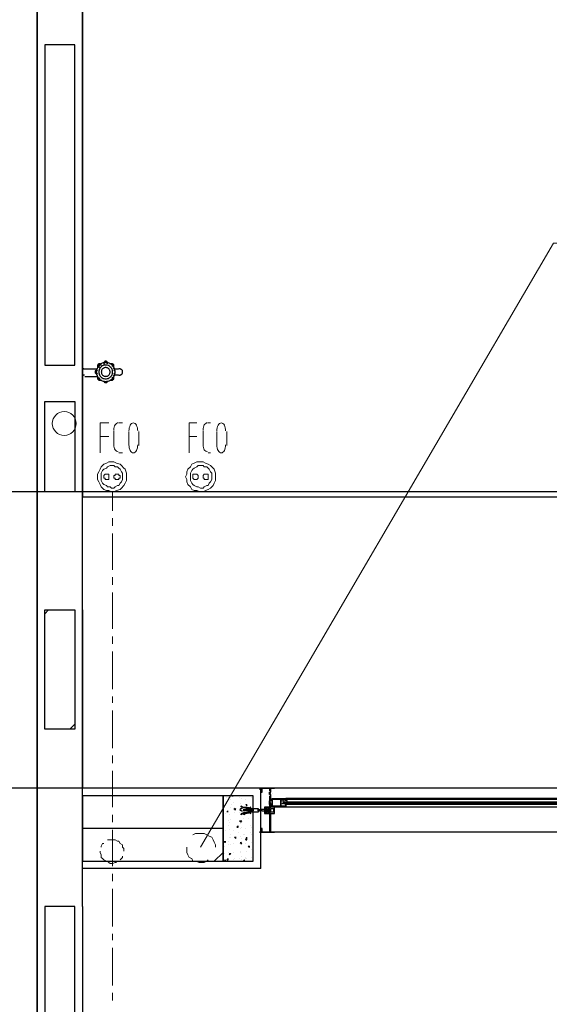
# Model space of a CAD drawing. Header units: millimetres. Extents: x 0 to 420, y 0 to 297.
# Tile 20 of 68: x 73 to 90, y 196 to 229. Entities that reach past the tile are written whole.
import ezdxf

# ---------------------------------------------------------------- set-up
doc = ezdxf.new("R2010")
doc.units = ezdxf.units.MM
doc.layers.add('LINE_000000', color=7, linetype='Continuous')

msp = doc.modelspace()

# ---------------------------------------------------------------- linework, layer by layer
at = {"layer": 'LINE_000000', "lineweight": 25}
for p, q in [((73.194, 253.831), (73.194, 58.039)), ((73.194, 103.336), (73.194, 243.332)), ((74.718, 199.348), (74.718, 231.648)), ((74.718, 217.593), (74.718, 217.593)), ((74.718, 217.593), (74.718, 217.593)), ((74.803, 217.466), (75.226, 217.466)), ((74.718, 217.085), (74.718, 217.085)), ((74.718, 217.085), (74.718, 217.085)), ((74.803, 217.212), (75.226, 217.212)), ((163.364, 213.318), (47.075, 213.318)), ((73.448, 209.211), (73.575, 209.338)), ((74.718, 209.338), (74.718, 203.327)), ((74.295, 205.317), (74.464, 205.486)), ((169.587, 203.327), (47.075, 203.327)), ((80.73, 203.327), (74.718, 203.327)), ((80.73, 203.327), (80.687, 203.327)), ((80.73, 203.327), (80.687, 203.327)), ((80.687, 203.285), (80.687, 203.285)), ((80.687, 203.285), (80.687, 203.285)), ((80.73, 200.618), (80.73, 203.327)), ((80.73, 201.845), (80.73, 203.327)), ((80.73, 203.327), (80.73, 203.327)), ((80.73, 203.327), (80.73, 203.327)), ((80.73, 203.285), (80.73, 203.285)), ((80.73, 203.285), (80.73, 203.285)), ((80.73, 203.285), (80.73, 203.285)), ((80.73, 203.285), (80.73, 203.285)), ((81.026, 203.2), (81.026, 203.115)), ((81.068, 203.2), (81.068, 203.2)), ((81.068, 203.158), (81.068, 203.158)), ((81.111, 203.158), (81.111, 203.158)), ((135.213, 203.327), (81.195, 203.327)), ((79.587, 203.031), (79.587, 203.031)), ((79.629, 203.031), (79.629, 203.031)), ((79.714, 202.946), (79.714, 202.946)), ((79.756, 203.073), (79.756, 203.073)), ((79.756, 203.073), (79.798, 203.073)), ((79.756, 203.073), (79.756, 203.073)), ((79.798, 203.073), (79.798, 203.073)), ((79.798, 202.861), (79.798, 202.861)), ((80.01, 203.031), (80.01, 203.031)), ((80.052, 202.819), (80.052, 202.819)), ((80.095, 202.988), (80.095, 202.988)), ((80.222, 202.946), (80.222, 202.946)), ((80.433, 203.031), (80.433, 203.031)), ((81.068, 203.115), (81.068, 203.115)), ((81.068, 203.115), (81.068, 203.115)), ((81.068, 202.904), (81.068, 202.904)), ((81.068, 202.861), (81.068, 202.861)), ((81.068, 202.819), (81.068, 202.819)), ((81.068, 202.819), (81.068, 202.819)), ((81.111, 202.861), (81.111, 202.861)), ((81.492, 202.861), (81.492, 202.861)), ((81.492, 202.819), (81.492, 202.819)), ((81.534, 202.904), (81.534, 202.904)), ((81.534, 202.904), (81.534, 202.904)), ((81.534, 202.861), (81.534, 202.861)), ((81.534, 202.819), (81.534, 202.819)), ((81.534, 202.819), (81.534, 202.819)), ((94.403, 202.988), (81.576, 202.988)), ((94.403, 202.946), (81.576, 202.946)), ((81.576, 202.904), (81.576, 202.904)), ((81.619, 202.904), (81.619, 202.904)), ((81.619, 202.904), (81.619, 202.904)), ((81.619, 202.861), (81.619, 202.861)), ((81.619, 202.819), (81.619, 202.819)), ((81.619, 202.819), (81.619, 202.819)), ((79.544, 202.777), (79.544, 202.777)), ((79.544, 202.48), (79.544, 202.48)), ((79.587, 202.523), (79.629, 202.565)), ((79.587, 202.523), (79.629, 202.565)), ((79.587, 202.523), (79.587, 202.523)), ((79.629, 202.565), (79.629, 202.565)), ((79.629, 202.523), (79.629, 202.523)), ((79.714, 202.692), (79.714, 202.692)), ((79.756, 202.777), (79.756, 202.777)), ((79.841, 202.607), (79.841, 202.65)), ((79.883, 202.607), (79.841, 202.65)), ((79.841, 202.65), (79.841, 202.65)), ((79.841, 202.607), (79.883, 202.607)), ((79.841, 202.523), (79.841, 202.523)), ((80.01, 202.523), (80.01, 202.523)), ((80.095, 202.734), (80.095, 202.734)), ((80.095, 202.607), (80.095, 202.607)), ((80.095, 202.48), (80.179, 202.523)), ((80.095, 202.48), (80.095, 202.48)), ((80.222, 202.607), (80.137, 202.607)), ((80.264, 202.565), (80.137, 202.565)), ((80.222, 202.777), (80.264, 202.777)), ((80.222, 202.777), (80.264, 202.734)), ((80.222, 202.607), (80.222, 202.607)), ((80.264, 202.734), (80.264, 202.777)), ((80.264, 202.607), (80.264, 202.607)), ((80.264, 202.607), (80.306, 202.565)), ((80.264, 202.607), (80.264, 202.607)), ((80.264, 202.607), (80.264, 202.607)), ((80.264, 202.565), (80.264, 202.565)), ((80.306, 202.607), (80.306, 202.607)), ((80.306, 202.607), (80.306, 202.607)), ((80.306, 202.607), (80.306, 202.607)), ((80.306, 202.607), (80.349, 202.607)), ((80.306, 202.565), (80.306, 202.565)), ((80.349, 202.565), (80.306, 202.565)), ((80.349, 202.565), (80.391, 202.607)), ((80.349, 202.607), (80.349, 202.607)), ((80.349, 202.607), (80.349, 202.607)), ((80.349, 202.607), (80.391, 202.607)), ((80.349, 202.565), (80.433, 202.565)), ((80.349, 202.565), (80.349, 202.565)), ((80.349, 202.565), (80.349, 202.565)), ((80.433, 202.565), (80.391, 202.607)), ((80.391, 202.607), (80.391, 202.607)), ((80.391, 202.565), (80.391, 202.565)), ((80.433, 202.607), (80.433, 202.607)), ((80.433, 202.607), (80.476, 202.607)), ((80.433, 202.607), (80.433, 202.607)), ((80.433, 202.565), (80.433, 202.565)), ((80.476, 202.565), (80.433, 202.565)), ((80.433, 202.523), (80.433, 202.523)), ((80.476, 202.607), (80.476, 202.607)), ((80.476, 202.607), (80.476, 202.607)), ((80.476, 202.565), (80.476, 202.565)), ((80.645, 202.607), (80.645, 202.607)), ((80.645, 202.565), (80.645, 202.565)), ((80.645, 202.565), (80.645, 202.565)), ((80.687, 202.607), (80.687, 202.607)), ((80.687, 202.607), (80.73, 202.607)), ((80.687, 202.607), (80.687, 202.607)), ((80.687, 202.565), (80.687, 202.565)), ((80.73, 202.565), (80.687, 202.565)), ((80.73, 202.607), (80.73, 202.607)), ((80.73, 202.607), (80.772, 202.565)), ((80.73, 202.565), (80.73, 202.565)), ((80.772, 202.565), (80.73, 202.565)), ((80.772, 202.565), (80.772, 202.565)), ((80.772, 202.565), (80.772, 202.565)), ((80.984, 202.692), (80.899, 202.48)), ((81.026, 202.65), (81.026, 202.65)), ((81.534, 202.777), (81.534, 202.777)), ((94.403, 202.777), (81.576, 202.777)), ((81.576, 202.777), (81.576, 202.777)), ((94.403, 202.692), (81.576, 202.692)), ((81.619, 202.777), (81.619, 202.777)), ((79.629, 202.226), (79.629, 202.226)), ((79.671, 202.438), (79.671, 202.438)), ((79.671, 202.184), (79.671, 202.184)), ((79.714, 202.269), (79.714, 202.269)), ((80.01, 202.226), (80.095, 202.226)), ((80.01, 202.226), (80.052, 202.184)), ((80.052, 202.184), (80.095, 202.226)), ((80.052, 202.226), (80.052, 202.226)), ((80.052, 202.142), (80.052, 202.142)), ((80.095, 202.226), (80.095, 202.226)), ((80.137, 202.311), (80.137, 202.311)), ((80.306, 202.311), (80.306, 202.311)), ((79.46, 201.972), (74.718, 201.972)), ((79.544, 201.888), (79.544, 201.888)), ((79.629, 202.057), (79.629, 202.057)), ((79.671, 201.93), (79.671, 201.93)), ((79.798, 201.888), (79.798, 201.888)), ((79.925, 202.015), (79.968, 202.057)), ((79.925, 202.015), (79.968, 202.015)), ((79.925, 202.015), (79.925, 202.015)), ((79.968, 202.015), (79.968, 202.057)), ((79.968, 201.845), (79.968, 201.845)), ((80.052, 201.972), (80.052, 201.972)), ((80.095, 202.015), (80.095, 202.015)), ((80.222, 201.972), (80.222, 201.972)), ((80.391, 202.057), (80.391, 202.057)), ((80.391, 201.845), (80.391, 201.845)), ((80.433, 202.015), (80.433, 202.015)), ((80.73, 201.888), (80.73, 201.888)), ((80.73, 201.888), (80.73, 201.888)), ((80.73, 201.845), (80.73, 201.845)), ((135.213, 201.845), (81.195, 201.845)), ((79.502, 201.507), (79.502, 201.549)), ((79.502, 201.507), (79.544, 201.507)), ((79.544, 201.507), (79.544, 201.549)), ((79.629, 201.549), (79.629, 201.549)), ((79.671, 201.676), (79.671, 201.676)), ((79.714, 201.761), (79.714, 201.761)), ((79.714, 201.676), (79.714, 201.676)), ((79.798, 201.464), (79.798, 201.464)), ((79.841, 201.676), (79.883, 201.676)), ((79.841, 201.676), (79.883, 201.634)), ((79.883, 201.634), (79.883, 201.676)), ((79.925, 201.718), (79.925, 201.718)), ((80.01, 201.464), (80.01, 201.464)), ((80.052, 201.718), (80.052, 201.718)), ((80.052, 201.464), (80.052, 201.507)), ((80.095, 201.464), (80.052, 201.507)), ((80.052, 201.464), (80.095, 201.464)), ((80.052, 201.464), (80.052, 201.464)), ((80.095, 201.634), (80.095, 201.634)), ((80.137, 201.761), (80.137, 201.761)), ((80.179, 201.761), (80.179, 201.761)), ((80.222, 201.591), (80.264, 201.676)), ((80.222, 201.591), (80.264, 201.591)), ((80.222, 201.464), (80.222, 201.464)), ((80.264, 201.591), (80.264, 201.676)), ((80.433, 201.761), (80.433, 201.761)), ((80.433, 201.507), (80.433, 201.507)), ((79.163, 200.872), (79.46, 201.168)), ((79.502, 201.38), (79.502, 201.38)), ((79.629, 201.422), (79.629, 201.422)), ((79.629, 201.168), (79.629, 201.168)), ((79.714, 201.422), (79.714, 201.422)), ((79.798, 201.168), (79.798, 201.168)), ((80.052, 201.21), (80.052, 201.21)), ((80.052, 201.168), (80.052, 201.168)), ((80.264, 201.21), (80.264, 201.21)), ((80.306, 201.38), (80.349, 201.38)), ((80.306, 201.38), (80.349, 201.337)), ((80.349, 201.337), (80.349, 201.38)), ((80.433, 201.253), (80.433, 201.253)), ((79.502, 201.126), (79.502, 201.126)), ((79.502, 200.872), (79.544, 200.914)), ((79.544, 200.872), (79.544, 200.914)), ((79.587, 200.914), (79.629, 200.956)), ((79.587, 200.914), (79.629, 200.914)), ((79.629, 201.083), (79.629, 201.083)), ((79.629, 200.914), (79.629, 200.956)), ((79.629, 200.914), (79.629, 200.914)), ((79.671, 201.126), (79.714, 201.126)), ((79.671, 201.126), (79.671, 201.083)), ((79.671, 201.083), (79.714, 201.126)), ((79.671, 201.083), (79.671, 201.083)), ((79.798, 200.914), (79.798, 200.914)), ((79.841, 200.956), (79.841, 200.956)), ((80.01, 200.956), (80.01, 200.956)), ((80.095, 201.041), (80.095, 201.041)), ((80.095, 200.914), (80.095, 200.914)), ((80.137, 200.872), (80.179, 200.914)), ((80.137, 200.872), (80.137, 200.872)), ((80.179, 200.872), (80.179, 200.914)), ((80.222, 200.999), (80.222, 200.999)), ((80.222, 200.956), (80.222, 200.956)), ((80.264, 200.956), (80.264, 200.956)), ((80.433, 200.999), (80.433, 200.999)), ((80.73, 200.618), (74.718, 200.618)), ((74.718, 199.348), (74.718, 144.865))]:
    msp.add_line(p, q, dxfattribs=at)
at = {"layer": 'LINE_000000', "lineweight": 13}
for p, q in [((75.946, 215.646), (76.073, 215.646)), ((78.952, 215.646), (79.036, 215.646)), ((75.311, 215.18), (75.607, 215.18)), ((75.777, 214.884), (75.777, 215.392)), ((76.285, 214.884), (76.285, 215.35)), ((76.623, 215.35), (76.623, 214.884)), ((78.317, 215.18), (78.571, 215.18)), ((78.782, 214.884), (78.782, 215.392)), ((79.248, 214.884), (79.248, 215.35)), ((79.587, 215.35), (79.587, 214.884)), ((76.073, 214.63), (75.946, 214.63)), ((79.036, 214.63), (78.952, 214.63)), ((75.734, 213.318), (75.734, 212.683)), ((75.734, 212.429), (75.734, 212.175)), ((75.734, 211.921), (75.734, 210.693)), ((75.734, 210.439), (75.734, 210.185)), ((75.734, 209.931), (75.734, 208.703)), ((75.734, 208.449), (75.734, 208.195)), ((75.734, 207.941), (75.734, 206.671)), ((75.734, 206.417), (75.734, 206.206)), ((75.734, 205.952), (75.734, 204.682)), ((75.734, 204.428), (75.734, 204.174)), ((75.734, 203.92), (75.734, 202.692)), ((75.734, 202.438), (75.734, 202.184)), ((75.734, 201.93), (75.734, 200.702)), ((75.734, 200.448), (75.734, 200.194)), ((75.734, 199.94), (75.734, 198.67)), ((75.734, 198.416), (75.734, 198.205)), ((75.734, 197.951), (75.734, 196.681)), ((75.734, 196.427), (75.734, 196.173))]:
    msp.add_line(p, q, dxfattribs=at)
at = {"layer": 'LINE_000000', "lineweight": 25}
for points in [[(141.69, 213.148), (141.69, 241.85), (74.718, 241.85), (74.718, 213.148), (141.69, 213.148)], [(74.464, 228.388), (73.448, 228.388), (73.448, 217.593), (74.464, 217.593), (74.464, 228.388)], [(74.718, 217.339), (74.718, 217.593), (74.718, 217.339)], [(74.718, 217.339), (74.718, 217.085), (74.718, 217.339)], [(74.464, 216.366), (74.464, 213.318), (73.448, 213.318), (73.448, 216.366), (74.464, 216.366)], [(74.464, 209.338), (74.464, 205.317), (73.448, 205.317), (73.448, 209.338), (74.464, 209.338)], [(79.46, 200.872), (79.46, 203.073), (74.718, 203.073), (74.718, 200.872), (79.46, 200.872)], [(80.476, 203.073), (79.46, 203.073), (79.46, 200.872), (80.476, 200.872), (80.476, 203.073)], [(81.407, 202.946), (81.407, 202.734), (81.576, 202.734), (81.576, 202.777), (81.576, 202.692), (81.111, 202.692), (81.111, 202.988), (81.576, 202.988), (81.576, 202.904), (81.576, 202.946), (81.407, 202.946)], [(81.407, 202.734), (81.407, 202.946), (81.111, 202.946), (81.111, 202.734), (81.407, 202.734)], [(94.53, 202.861), (94.53, 202.819), (81.492, 202.819), (81.492, 202.861), (94.53, 202.861)], [(94.53, 202.819), (81.492, 202.819), (94.53, 202.819)], [(80.476, 202.607), (80.433, 202.607), (80.095, 202.692), (80.052, 202.734), (80.137, 202.692), (80.179, 202.692), (80.222, 202.692), (80.264, 202.692), (80.264, 202.65), (80.306, 202.692), (80.306, 202.65), (80.349, 202.65), (80.391, 202.65), (80.433, 202.65), (80.645, 202.65), (80.645, 202.523), (80.433, 202.523), (80.391, 202.523), (80.349, 202.523), (80.306, 202.523), (80.306, 202.48), (80.264, 202.523), (80.264, 202.48), (80.222, 202.48), (80.179, 202.48), (80.137, 202.48), (80.052, 202.438), (80.095, 202.48), (80.433, 202.565), (80.476, 202.565), (80.476, 202.607)], [(80.306, 202.607), (80.306, 202.565), (80.264, 202.607), (80.306, 202.607)], [(80.306, 202.65), (80.391, 202.692), (80.306, 202.65)], [(80.349, 202.565), (80.306, 202.607), (80.349, 202.565)], [(80.306, 202.523), (80.391, 202.48), (80.306, 202.523)], [(81.026, 202.65), (80.984, 202.65), (81.026, 202.65), (81.026, 202.523), (80.984, 202.523), (81.026, 202.523), (81.026, 202.48), (81.068, 202.48), (81.195, 202.48), (81.195, 202.692), (81.068, 202.692), (81.026, 202.692), (81.026, 202.65)], [(81.068, 202.523), (81.068, 202.65), (81.153, 202.65), (81.153, 202.523), (81.068, 202.523)], [(80.73, 201.845), (80.687, 201.845), (80.73, 201.845)], [(80.73, 201.845), (80.687, 201.845), (80.73, 201.845)], [(74.464, 199.348), (73.448, 199.348), (73.448, 171.323), (74.464, 171.323), (74.464, 199.348)]]:
    msp.add_lwpolyline(points, close=True, dxfattribs=at)
for points in [[(141.69, 241.85), (74.718, 241.85), (74.718, 213.318)], [(74.718, 217.53), (74.72, 217.517), (74.723, 217.505), (74.729, 217.494), (74.737, 217.485), (74.746, 217.477), (74.757, 217.471), (74.769, 217.468), (74.782, 217.466)], [(75.192, 217.423), (75.182, 217.42), (75.173, 217.415), (75.164, 217.409), (75.157, 217.402), (75.151, 217.394), (75.147, 217.385), (75.143, 217.375), (75.142, 217.365)], [(75.819, 217.359), (75.816, 217.401), (75.808, 217.442), (75.795, 217.482), (75.777, 217.519), (75.754, 217.553), (75.727, 217.584), (75.696, 217.612), (75.661, 217.635), (75.623, 217.654), (75.583, 217.667), (75.543, 217.675), (75.502, 217.678), (75.46, 217.675), (75.42, 217.667), (75.38, 217.654), (75.342, 217.635), (75.307, 217.612), (75.276, 217.584), (75.249, 217.553), (75.226, 217.519), (75.208, 217.482), (75.195, 217.442), (75.187, 217.401), (75.184, 217.359)], [(75.22, 217.418), (75.212, 217.413), (75.206, 217.408), (75.2, 217.403), (75.195, 217.396), (75.191, 217.389), (75.188, 217.381), (75.185, 217.373), (75.184, 217.365)], [(75.328, 217.623), (75.318, 217.629), (75.308, 217.633), (75.297, 217.635), (75.286, 217.636), (75.275, 217.634), (75.264, 217.63), (75.254, 217.624), (75.245, 217.617), (75.237, 217.608), (75.232, 217.598), (75.228, 217.587), (75.226, 217.576), (75.227, 217.565), (75.229, 217.554), (75.233, 217.543), (75.24, 217.533)], [(75.734, 217.359), (75.732, 217.39), (75.727, 217.42), (75.717, 217.449), (75.704, 217.476), (75.687, 217.501), (75.667, 217.524), (75.644, 217.545), (75.618, 217.562), (75.59, 217.576), (75.561, 217.585), (75.532, 217.591), (75.501, 217.593), (75.471, 217.591), (75.442, 217.585), (75.413, 217.576), (75.385, 217.562), (75.359, 217.545), (75.336, 217.524), (75.316, 217.501), (75.299, 217.476), (75.286, 217.449), (75.276, 217.42), (75.271, 217.39), (75.269, 217.359)], [(75.36, 217.587), (75.35, 217.591), (75.341, 217.593), (75.331, 217.593), (75.321, 217.592), (75.312, 217.59), (75.303, 217.586), (75.295, 217.581), (75.287, 217.575), (75.281, 217.567), (75.276, 217.559), (75.272, 217.55), (75.27, 217.54), (75.269, 217.531), (75.269, 217.521), (75.271, 217.512), (75.275, 217.502)], [(75.65, 217.359), (75.649, 217.379), (75.645, 217.398), (75.639, 217.417), (75.63, 217.434), (75.62, 217.45), (75.607, 217.465), (75.592, 217.478), (75.576, 217.489), (75.558, 217.497), (75.54, 217.504), (75.521, 217.507), (75.502, 217.509), (75.482, 217.507), (75.463, 217.504), (75.445, 217.497), (75.427, 217.489), (75.411, 217.478), (75.396, 217.465), (75.383, 217.45), (75.373, 217.434), (75.364, 217.417), (75.358, 217.398), (75.355, 217.379), (75.353, 217.359)], [(75.565, 217.66), (75.563, 217.672), (75.559, 217.684), (75.553, 217.694), (75.545, 217.703), (75.535, 217.711), (75.525, 217.716), (75.513, 217.719), (75.5, 217.72), (75.488, 217.719), (75.476, 217.715), (75.465, 217.709), (75.456, 217.701), (75.449, 217.692), (75.443, 217.681), (75.439, 217.669), (75.438, 217.657)], [(75.563, 217.631), (75.559, 217.641), (75.554, 217.651), (75.547, 217.659), (75.539, 217.665), (75.531, 217.671), (75.521, 217.675), (75.511, 217.677), (75.5, 217.678), (75.489, 217.677), (75.479, 217.674), (75.47, 217.67), (75.461, 217.664), (75.454, 217.656), (75.448, 217.648), (75.443, 217.639), (75.44, 217.629)], [(75.726, 217.541), (75.731, 217.551), (75.733, 217.561), (75.734, 217.571), (75.734, 217.581), (75.731, 217.592), (75.727, 217.601), (75.722, 217.61), (75.715, 217.618), (75.706, 217.625), (75.697, 217.63), (75.687, 217.634), (75.677, 217.635), (75.667, 217.636), (75.656, 217.634), (75.646, 217.631), (75.637, 217.626)], [(75.76, 217.529), (75.768, 217.539), (75.773, 217.55), (75.776, 217.562), (75.777, 217.574), (75.775, 217.586), (75.771, 217.598), (75.765, 217.608), (75.757, 217.618), (75.747, 217.626), (75.736, 217.631), (75.725, 217.635), (75.713, 217.636), (75.701, 217.634), (75.689, 217.631), (75.678, 217.625), (75.669, 217.617)], [(75.753, 217.486), (75.776, 217.479), (75.799, 217.474), (75.822, 217.47), (75.845, 217.468), (75.868, 217.467), (75.892, 217.466), (75.915, 217.468), (75.938, 217.47)], [(75.819, 217.359), (75.818, 217.37), (75.816, 217.381), (75.812, 217.39), (75.806, 217.399), (75.799, 217.407), (75.791, 217.413), (75.782, 217.418), (75.772, 217.422)], [(75.819, 217.359), (75.819, 217.368), (75.817, 217.377), (75.814, 217.385), (75.81, 217.393), (75.805, 217.4), (75.799, 217.407), (75.792, 217.412), (75.785, 217.417)], [(76.073, 217.361), (76.072, 217.372), (76.07, 217.384), (76.067, 217.395), (76.063, 217.406), (76.057, 217.416), (76.051, 217.426), (76.043, 217.434), (76.034, 217.442), (76.025, 217.449), (76.014, 217.455), (76.004, 217.46), (75.993, 217.463), (75.981, 217.465), (75.97, 217.466), (75.958, 217.466), (75.946, 217.464)], [(74.782, 217.255), (74.769, 217.253), (74.757, 217.25), (74.746, 217.244), (74.737, 217.236), (74.729, 217.227), (74.723, 217.216), (74.72, 217.204), (74.718, 217.191)], [(75.142, 217.356), (75.143, 217.346), (75.147, 217.336), (75.151, 217.327), (75.157, 217.319), (75.164, 217.312), (75.173, 217.306), (75.182, 217.301), (75.192, 217.298)], [(75.184, 217.362), (75.187, 217.32), (75.195, 217.279), (75.208, 217.239), (75.226, 217.202), (75.249, 217.168), (75.276, 217.137), (75.307, 217.109), (75.342, 217.086), (75.38, 217.067), (75.42, 217.054), (75.46, 217.046), (75.502, 217.043), (75.543, 217.046), (75.583, 217.054), (75.623, 217.067), (75.661, 217.086), (75.696, 217.109), (75.727, 217.137), (75.754, 217.168), (75.777, 217.202), (75.795, 217.239), (75.808, 217.279), (75.816, 217.32), (75.819, 217.362)], [(75.184, 217.356), (75.185, 217.348), (75.188, 217.34), (75.191, 217.332), (75.195, 217.325), (75.2, 217.318), (75.206, 217.313), (75.212, 217.308), (75.22, 217.303)], [(75.24, 217.188), (75.233, 217.178), (75.229, 217.167), (75.227, 217.156), (75.226, 217.145), (75.228, 217.134), (75.232, 217.123), (75.237, 217.113), (75.245, 217.104), (75.254, 217.097), (75.264, 217.091), (75.275, 217.087), (75.286, 217.085), (75.297, 217.086), (75.308, 217.088), (75.318, 217.092), (75.328, 217.098)], [(75.269, 217.362), (75.271, 217.331), (75.276, 217.301), (75.286, 217.272), (75.299, 217.245), (75.316, 217.22), (75.336, 217.197), (75.359, 217.176), (75.385, 217.159), (75.413, 217.145), (75.442, 217.136), (75.471, 217.13), (75.501, 217.128), (75.532, 217.13), (75.561, 217.136), (75.59, 217.145), (75.618, 217.159), (75.644, 217.176), (75.667, 217.197), (75.687, 217.22), (75.704, 217.245), (75.717, 217.272), (75.727, 217.301), (75.732, 217.331), (75.734, 217.362)], [(75.275, 217.176), (75.271, 217.167), (75.269, 217.158), (75.269, 217.148), (75.27, 217.138), (75.272, 217.129), (75.276, 217.12), (75.281, 217.112), (75.287, 217.104), (75.295, 217.098), (75.303, 217.092), (75.312, 217.089), (75.321, 217.086), (75.331, 217.085), (75.341, 217.086), (75.35, 217.088), (75.36, 217.092)], [(75.353, 217.362), (75.355, 217.342), (75.358, 217.323), (75.364, 217.304), (75.373, 217.287), (75.383, 217.271), (75.396, 217.256), (75.411, 217.243), (75.427, 217.232), (75.445, 217.224), (75.463, 217.217), (75.482, 217.214), (75.502, 217.212), (75.521, 217.214), (75.54, 217.217), (75.558, 217.224), (75.576, 217.232), (75.592, 217.243), (75.607, 217.256), (75.62, 217.271), (75.63, 217.287), (75.639, 217.304), (75.645, 217.323), (75.649, 217.342), (75.65, 217.362)], [(75.438, 217.064), (75.439, 217.052), (75.443, 217.04), (75.449, 217.029), (75.456, 217.02), (75.465, 217.012), (75.476, 217.006), (75.488, 217.002), (75.5, 217.001), (75.513, 217.002), (75.525, 217.005), (75.535, 217.01), (75.545, 217.018), (75.553, 217.027), (75.559, 217.037), (75.563, 217.049), (75.565, 217.061)], [(75.637, 217.095), (75.646, 217.09), (75.656, 217.087), (75.667, 217.085), (75.677, 217.086), (75.687, 217.087), (75.697, 217.091), (75.706, 217.096), (75.715, 217.103), (75.722, 217.111), (75.727, 217.12), (75.731, 217.129), (75.734, 217.14), (75.734, 217.15), (75.733, 217.16), (75.731, 217.17), (75.726, 217.18)], [(75.669, 217.104), (75.678, 217.096), (75.689, 217.09), (75.701, 217.087), (75.713, 217.085), (75.725, 217.086), (75.736, 217.09), (75.747, 217.095), (75.757, 217.103), (75.765, 217.113), (75.771, 217.123), (75.775, 217.135), (75.777, 217.147), (75.776, 217.159), (75.773, 217.171), (75.768, 217.182), (75.76, 217.192)], [(75.938, 217.251), (75.915, 217.253), (75.892, 217.255), (75.868, 217.254), (75.845, 217.253), (75.822, 217.25), (75.799, 217.247), (75.776, 217.242), (75.753, 217.235)], [(75.772, 217.299), (75.782, 217.303), (75.791, 217.308), (75.799, 217.314), (75.806, 217.322), (75.812, 217.331), (75.816, 217.34), (75.818, 217.351), (75.819, 217.362)], [(75.785, 217.304), (75.792, 217.309), (75.799, 217.314), (75.805, 217.321), (75.81, 217.328), (75.814, 217.336), (75.817, 217.344), (75.819, 217.353), (75.819, 217.362)], [(75.946, 217.257), (75.958, 217.255), (75.97, 217.255), (75.981, 217.256), (75.993, 217.258), (76.004, 217.261), (76.014, 217.266), (76.025, 217.272), (76.034, 217.279), (76.043, 217.287), (76.051, 217.295), (76.057, 217.305), (76.063, 217.315), (76.067, 217.326), (76.07, 217.337), (76.072, 217.349), (76.073, 217.361)], [(75.44, 217.05), (75.443, 217.04), (75.448, 217.031), (75.454, 217.022), (75.461, 217.015), (75.47, 217.009), (75.479, 217.005), (75.489, 217.002), (75.5, 217.001), (75.511, 217.001), (75.521, 217.004), (75.531, 217.008), (75.539, 217.013), (75.547, 217.02), (75.554, 217.028), (75.559, 217.037), (75.563, 217.047)], [(80.687, 203.327), (80.73, 203.327), (80.687, 203.327), (80.73, 203.327), (80.687, 203.285)], [(80.687, 203.327), (80.73, 203.327), (80.687, 203.327), (80.73, 203.327), (80.687, 203.285)], [(81.026, 202.692), (80.857, 202.692), (80.857, 202.48), (81.026, 202.48), (81.026, 201.845), (80.772, 201.845), (80.772, 201.93), (80.772, 201.972), (80.73, 201.972), (80.73, 201.845), (81.195, 201.845), (81.068, 201.845), (81.068, 202.48), (81.026, 202.48), (81.026, 202.523), (81.026, 202.48), (80.899, 202.48), (80.899, 202.565), (80.899, 202.692), (81.026, 202.692), (81.026, 202.65), (81.026, 202.692), (81.068, 202.692), (81.068, 202.819), (81.026, 202.819), (81.026, 202.777), (81.026, 202.904), (81.068, 202.904), (81.068, 203.115), (81.026, 203.115), (81.026, 203.2), (81.068, 203.2), (81.068, 203.327), (81.195, 203.327), (80.73, 203.327), (80.73, 203.2), (80.772, 203.2), (80.772, 203.242), (80.772, 203.327), (81.026, 203.327), (81.026, 203.242)], [(81.037, 203.214), (81.032, 203.206), (81.029, 203.197), (81.027, 203.188), (81.026, 203.179), (81.027, 203.17), (81.029, 203.161), (81.032, 203.152), (81.037, 203.144)], [(81.03, 203.2), (81.028, 203.195), (81.027, 203.19), (81.026, 203.184), (81.026, 203.179), (81.026, 203.173), (81.027, 203.168), (81.028, 203.163), (81.03, 203.157)], [(81.026, 203.073), (81.026, 202.904), (81.026, 202.777), (81.026, 202.692)], [(81.037, 202.918), (81.032, 202.909), (81.029, 202.901), (81.027, 202.892), (81.026, 202.882), (81.027, 202.873), (81.029, 202.864), (81.032, 202.856), (81.037, 202.847)], [(81.03, 202.904), (81.028, 202.899), (81.027, 202.893), (81.026, 202.888), (81.026, 202.882), (81.026, 202.877), (81.027, 202.872), (81.028, 202.866), (81.03, 202.861)], [(81.41, 202.913), (81.408, 202.906), (81.408, 202.898), (81.407, 202.89), (81.407, 202.882), (81.407, 202.875), (81.408, 202.867), (81.408, 202.859), (81.41, 202.852)], [(81.456, 202.912), (81.455, 202.909), (81.454, 202.907), (81.453, 202.904), (81.452, 202.902), (81.452, 202.899), (81.451, 202.897), (81.45, 202.894), (81.45, 202.891)], [(81.45, 202.831), (81.45, 202.829), (81.451, 202.826), (81.452, 202.823), (81.452, 202.821), (81.453, 202.818), (81.454, 202.816), (81.455, 202.813), (81.456, 202.811)], [(81.464, 202.904), (81.472, 202.904), (81.479, 202.904), (81.487, 202.906), (81.494, 202.908), (81.501, 202.911), (81.507, 202.915), (81.513, 202.92), (81.519, 202.926)], [(81.519, 202.797), (81.513, 202.802), (81.507, 202.807), (81.501, 202.811), (81.494, 202.814), (81.487, 202.817), (81.479, 202.818), (81.472, 202.819), (81.464, 202.819)], [(94.53, 202.861), (81.492, 202.861), (94.53, 202.861), (81.492, 202.861)], [(81.619, 202.883), (81.618, 202.894), (81.615, 202.904), (81.611, 202.913), (81.605, 202.922), (81.598, 202.929), (81.59, 202.935), (81.581, 202.94), (81.571, 202.944)], [(81.571, 202.779), (81.581, 202.782), (81.59, 202.787), (81.598, 202.794), (81.605, 202.801), (81.611, 202.809), (81.615, 202.819), (81.618, 202.829), (81.619, 202.839)], [(80.11, 202.65), (80.098, 202.649), (80.086, 202.647), (80.074, 202.644), (80.063, 202.64), (80.052, 202.635), (80.042, 202.63), (80.031, 202.623), (80.022, 202.616)], [(80.022, 202.599), (80.031, 202.591), (80.042, 202.585), (80.052, 202.579), (80.063, 202.575), (80.074, 202.571), (80.086, 202.568), (80.098, 202.566), (80.11, 202.565)], [(80.179, 202.523), (80.179, 202.438), (80.095, 202.48)], [(80.264, 202.607), (80.222, 202.607), (80.264, 202.565)], [(80.306, 202.565), (80.264, 202.565), (80.264, 202.607)], [(80.349, 202.565), (80.391, 202.565), (80.391, 202.607), (80.433, 202.607)], [(80.349, 202.565), (80.349, 202.607), (80.391, 202.565)], [(80.391, 202.565), (80.433, 202.565), (80.391, 202.607), (80.433, 202.565)], [(80.476, 202.607), (80.476, 202.565), (80.433, 202.607), (80.433, 202.565)], [(80.645, 202.565), (80.687, 202.565), (80.645, 202.607), (80.687, 202.565)], [(80.645, 202.565), (80.645, 202.607), (80.687, 202.607)], [(80.687, 202.565), (80.687, 202.607), (80.73, 202.565), (80.73, 202.607), (80.772, 202.565)], [(80.772, 202.565), (80.899, 202.565), (80.899, 202.523), (80.899, 202.565), (80.899, 202.607), (80.899, 202.65), (80.899, 202.607), (80.73, 202.607)], [(80.899, 202.692), (80.899, 202.48), (80.984, 202.48), (80.984, 202.692), (80.899, 202.692), (80.984, 202.48)]]:
    msp.add_lwpolyline(points, dxfattribs=at)
at = {"layer": 'LINE_000000', "lineweight": 9}
msp.add_lwpolyline([(78.698, 201.337), (90.593, 221.7), (101.388, 221.7)], dxfattribs=at)
at = {"layer": 'LINE_000000', "lineweight": 13}
msp.add_lwpolyline([(74.507, 215.625), (74.498, 215.706), (74.475, 215.781), (74.438, 215.85), (74.389, 215.909), (74.329, 215.958), (74.261, 215.995), (74.186, 216.019), (74.104, 216.027), (74.023, 216.019), (73.948, 215.995), (73.88, 215.958), (73.82, 215.909), (73.771, 215.85), (73.734, 215.781), (73.711, 215.706), (73.702, 215.625), (73.711, 215.544), (73.734, 215.468), (73.771, 215.4), (73.82, 215.34), (73.88, 215.291), (73.948, 215.254), (74.023, 215.231), (74.104, 215.223), (74.186, 215.231), (74.261, 215.254), (74.329, 215.291), (74.389, 215.34), (74.438, 215.4), (74.475, 215.468), (74.498, 215.544), (74.507, 215.625)], close=True, dxfattribs=at)
for points in [[(75.311, 214.63), (75.311, 215.646), (75.607, 215.646)], [(75.925, 215.646), (75.895, 215.641), (75.867, 215.628), (75.842, 215.606), (75.82, 215.578), (75.802, 215.543), (75.788, 215.504), (75.78, 215.46), (75.777, 215.413)], [(76.581, 215.371), (76.578, 215.426), (76.569, 215.478), (76.556, 215.525), (76.538, 215.565), (76.516, 215.599), (76.491, 215.624), (76.463, 215.64), (76.433, 215.646), (76.403, 215.64), (76.375, 215.624), (76.35, 215.599), (76.328, 215.565), (76.31, 215.525), (76.296, 215.478), (76.288, 215.426), (76.285, 215.371)], [(78.317, 214.63), (78.317, 215.646), (78.571, 215.646)], [(78.931, 215.646), (78.901, 215.641), (78.873, 215.628), (78.848, 215.606), (78.826, 215.578), (78.808, 215.543), (78.794, 215.504), (78.785, 215.46), (78.782, 215.413)], [(79.544, 215.371), (79.541, 215.426), (79.533, 215.478), (79.519, 215.525), (79.501, 215.565), (79.479, 215.599), (79.454, 215.624), (79.426, 215.64), (79.396, 215.646), (79.366, 215.64), (79.338, 215.624), (79.313, 215.599), (79.291, 215.565), (79.273, 215.525), (79.26, 215.478), (79.251, 215.426), (79.248, 215.371)], [(75.777, 214.905), (75.78, 214.858), (75.788, 214.815), (75.802, 214.775), (75.82, 214.741), (75.842, 214.712), (75.867, 214.691), (75.895, 214.677), (75.925, 214.672)], [(76.285, 214.905), (76.288, 214.85), (76.296, 214.798), (76.31, 214.751), (76.328, 214.711), (76.35, 214.677), (76.375, 214.652), (76.403, 214.636), (76.433, 214.63), (76.463, 214.636), (76.491, 214.652), (76.516, 214.677), (76.538, 214.711), (76.556, 214.751), (76.569, 214.798), (76.578, 214.85), (76.581, 214.905)], [(78.782, 214.905), (78.785, 214.858), (78.794, 214.815), (78.808, 214.775), (78.826, 214.741), (78.848, 214.712), (78.873, 214.691), (78.901, 214.677), (78.931, 214.672)], [(79.248, 214.905), (79.251, 214.85), (79.26, 214.798), (79.273, 214.751), (79.291, 214.711), (79.313, 214.677), (79.338, 214.652), (79.366, 214.636), (79.396, 214.63), (79.426, 214.636), (79.454, 214.652), (79.479, 214.677), (79.501, 214.711), (79.519, 214.751), (79.533, 214.798), (79.541, 214.85), (79.544, 214.905)], [(79.206, 201.337), (79.206, 201.422), (79.163, 201.507), (79.121, 201.591), (79.079, 201.676), (78.994, 201.718), (78.909, 201.761), (78.825, 201.803), (78.74, 201.803), (78.655, 201.803), (78.528, 201.803), (78.444, 201.761)], [(75.438, 201.464), (75.396, 201.464), (75.353, 201.38), (75.353, 201.337)], [(76.115, 201.21), (76.115, 201.295), (76.073, 201.337), (76.073, 201.422), (75.988, 201.464), (75.946, 201.549), (75.904, 201.549), (75.819, 201.591), (75.734, 201.591), (75.65, 201.591), (75.607, 201.591), (75.565, 201.591)], [(75.311, 201.21), (75.311, 201.168), (75.353, 201.083), (75.353, 200.999), (75.396, 200.956), (75.438, 200.914), (75.523, 200.872), (75.607, 200.829), (75.65, 200.787), (75.734, 200.787), (75.819, 200.829), (75.861, 200.829)], [(78.232, 201.337), (78.232, 201.295), (78.232, 201.168), (78.274, 201.083), (78.317, 200.999), (78.401, 200.956), (78.444, 200.872), (78.528, 200.872), (78.655, 200.829), (78.74, 200.829), (78.825, 200.829), (78.909, 200.872), (78.952, 200.914)], [(75.988, 200.914), (76.073, 200.999), (76.073, 201.041)]]:
    msp.add_lwpolyline(points, dxfattribs=at)
at = {"layer": 'LINE_000000', "lineweight": 0}
for points in [[(75.226, 213.826), (75.226, 213.91), (75.269, 213.995), (75.311, 214.08), (75.353, 214.164), (75.438, 214.249), (75.523, 214.291), (75.607, 214.334), (75.692, 214.334), (75.777, 214.334), (75.861, 214.291), (75.988, 214.249), (76.031, 214.207), (76.115, 214.122), (76.158, 214.08), (76.2, 213.953), (76.2, 213.868), (76.2, 213.783), (76.2, 213.699), (76.158, 213.614), (76.115, 213.529), (76.031, 213.445), (75.988, 213.402), (75.861, 213.36), (75.777, 213.318), (75.692, 213.318), (75.607, 213.36), (75.523, 213.36), (75.438, 213.402), (75.353, 213.487), (75.311, 213.572), (75.269, 213.656), (75.226, 213.741), (75.226, 213.826)], [(75.353, 213.826), (75.353, 213.91), (75.353, 213.953), (75.396, 214.037), (75.438, 214.08), (75.523, 214.122), (75.565, 214.164), (75.65, 214.207), (75.692, 214.207), (75.777, 214.207), (75.819, 214.164), (75.904, 214.164), (75.946, 214.122), (75.988, 214.08), (76.031, 213.995), (76.073, 213.953), (76.073, 213.868), (76.073, 213.783), (76.073, 213.741), (76.031, 213.656), (75.988, 213.614), (75.946, 213.529), (75.904, 213.529), (75.819, 213.487), (75.777, 213.445), (75.692, 213.445), (75.65, 213.487), (75.565, 213.487), (75.523, 213.529), (75.438, 213.572), (75.396, 213.614), (75.353, 213.699), (75.353, 213.741), (75.353, 213.826)], [(78.19, 213.826), (78.232, 213.91), (78.232, 213.995), (78.274, 214.08), (78.359, 214.164), (78.401, 214.249), (78.486, 214.291), (78.571, 214.334), (78.698, 214.334), (78.782, 214.334), (78.867, 214.291), (78.952, 214.249), (79.036, 214.207), (79.121, 214.122), (79.163, 214.08), (79.206, 213.953), (79.206, 213.868), (79.206, 213.783), (79.206, 213.699), (79.163, 213.614), (79.121, 213.529), (79.036, 213.445), (78.952, 213.402), (78.867, 213.36), (78.782, 213.318), (78.698, 213.318), (78.571, 213.36), (78.486, 213.36), (78.401, 213.402), (78.359, 213.487), (78.274, 213.572), (78.232, 213.656), (78.232, 213.741), (78.19, 213.826)], [(78.359, 213.826), (78.359, 213.91), (78.359, 213.953), (78.401, 214.037), (78.444, 214.08), (78.486, 214.122), (78.571, 214.164), (78.613, 214.207), (78.698, 214.207), (78.782, 214.207), (78.825, 214.164), (78.909, 214.164), (78.952, 214.122), (78.994, 214.08), (79.036, 213.995), (79.079, 213.953), (79.079, 213.868), (79.079, 213.783), (79.079, 213.741), (79.036, 213.656), (78.994, 213.614), (78.952, 213.529), (78.909, 213.529), (78.825, 213.487), (78.782, 213.445), (78.698, 213.445), (78.613, 213.487), (78.571, 213.487), (78.486, 213.529), (78.444, 213.572), (78.401, 213.614), (78.359, 213.699), (78.359, 213.741), (78.359, 213.826)], [(75.438, 213.826), (75.438, 213.868), (75.48, 213.91), (75.523, 213.91), (75.565, 213.91), (75.607, 213.91), (75.607, 213.868), (75.607, 213.826), (75.607, 213.783), (75.607, 213.741), (75.565, 213.741), (75.523, 213.741), (75.48, 213.741), (75.48, 213.783), (75.438, 213.783), (75.438, 213.826)], [(75.777, 213.826), (75.777, 213.868), (75.819, 213.868), (75.819, 213.91), (75.861, 213.91), (75.904, 213.91), (75.946, 213.91), (75.946, 213.868), (75.988, 213.868), (75.988, 213.826), (75.988, 213.783), (75.946, 213.783), (75.946, 213.741), (75.904, 213.741), (75.861, 213.741), (75.819, 213.741), (75.819, 213.783), (75.777, 213.783), (75.777, 213.826)], [(78.444, 213.826), (78.444, 213.868), (78.444, 213.91), (78.486, 213.91), (78.528, 213.91), (78.571, 213.91), (78.613, 213.868), (78.613, 213.826), (78.613, 213.783), (78.571, 213.741), (78.528, 213.741), (78.486, 213.741), (78.444, 213.783), (78.444, 213.826)], [(78.782, 213.826), (78.782, 213.868), (78.825, 213.91), (78.867, 213.91), (78.909, 213.91), (78.952, 213.91), (78.952, 213.868), (78.952, 213.826), (78.952, 213.783), (78.952, 213.741), (78.909, 213.741), (78.867, 213.741), (78.825, 213.741), (78.825, 213.783), (78.782, 213.783), (78.782, 213.826)]]:
    msp.add_lwpolyline(points, close=True, dxfattribs=at)

doc.saveas('drawing.dxf')
